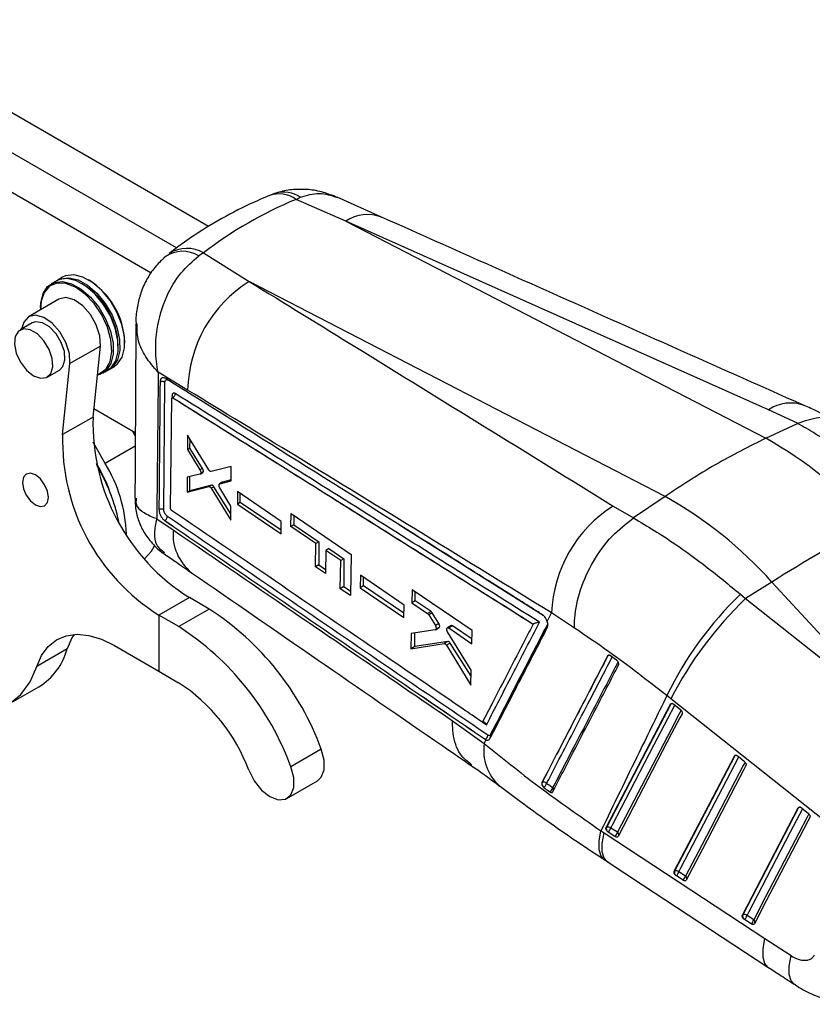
# Model space of a CAD drawing. Header units: millimetres. Extents: x 32 to 392, y 19 to 284.
# Tile 2 of 19: x 114 to 160, y 19 to 77. Entities that reach past the tile are written whole.
import ezdxf

# ---------------------------------------------------------------- set-up
doc = ezdxf.new("R2010")
doc.units = ezdxf.units.MM

msp = doc.modelspace()

# ---------------------------------------------------------------- linework, layer by layer
at = {"color": 7, "linetype": 'Continuous', "lineweight": 25}
for p, q in [((125.016689, 64.627088), (104.184936, 76.654654)), ((123.155224, 63.388521), (102.181466, 75.498076)), ((121.671499, 61.931859), (100.177997, 74.341497)), ((130.099417, 66.212182), (130.357404, 66.333289)), ((133.000724, 64.941701), (130.099417, 66.212182)), ((135.073615, 65.178292), (132.48744, 66.332173)), ((133.000724, 64.941701), (157.413064, 52.324216)), ((157.584617, 53.988974), (133.000724, 64.941701)), ((124.721272, 63.110697), (124.450633, 62.926986)), ((124.721272, 63.110697), (127.371752, 61.444919)), ((116.143073, 61.466833), (115.86023, 61.303552)), ((116.520197, 61.684542), (116.237354, 61.52126)), ((117.690429, 61.290893), (117.643295, 61.318111)), ((118.067552, 61.508601), (118.020419, 61.53582)), ((151.558118, 48.944228), (127.371752, 61.444919)), ((116.313048, 60.41029), (114.545281, 59.389779)), ((115.238787, 59.930018), (115.238788, 59.875591)), ((114.753599, 59.028925), (114.046492, 58.620721)), ((120.141394, 57.861784), (120.141395, 57.916211)), ((118.718377, 57.684937), (116.95061, 56.664427)), ((118.294505, 53.563225), (118.718377, 57.684937)), ((119.76427, 57.644075), (119.764271, 57.698502)), ((116.526738, 52.542714), (116.95061, 56.664427)), ((115.629696, 55.878234), (116.336803, 56.286438)), ((118.859986, 56.107258), (119.142829, 56.27054)), ((119.23711, 56.324967), (119.519953, 56.488249)), ((123.796229, 55.126703), (122.085424, 56.166359)), ((122.411417, 48.191508), (122.475395, 55.58001)), ((122.80672, 48.246951), (122.868953, 54.647976)), ((122.894843, 54.693594), (122.886803, 54.688953)), ((122.926287, 54.684286), (122.927292, 54.684866)), ((122.927543, 54.684757), (122.927292, 54.684866)), ((118.344975, 54.053995), (120.748968, 52.666009)), ((159.257896, 53.195647), (157.584617, 53.988974)), ((118.294505, 53.563225), (116.526738, 52.542714)), ((120.7479, 52.475452), (120.583457, 52.761569)), ((157.413064, 52.324216), (159.256995, 53.195214)), ((159.256995, 53.195214), (159.257896, 53.195647)), ((119.003829, 50.867544), (118.295173, 52.100543)), ((123.791414, 52.507731), (123.784819, 51.667727)), ((125.021985, 50.497053), (123.791414, 52.507731)), ((123.930419, 51.75178), (123.93384, 52.275015)), ((123.930419, 51.75178), (123.784819, 51.667727)), ((123.784819, 51.667727), (124.512798, 50.48619)), ((124.662394, 50.57255), (123.930419, 51.75178)), ((124.662394, 50.57255), (124.512798, 50.48619)), ((124.706042, 50.381907), (124.555815, 50.295182)), ((126.335264, 50.683594), (125.163991, 50.39961)), ((126.325821, 49.857568), (126.335264, 50.683594)), ((123.771697, 50.063383), (123.76425, 49.18985)), ((124.510188, 50.241467), (123.771697, 50.063383)), ((123.914225, 49.276429), (123.919605, 50.099051)), ((124.523631, 50.247), (124.673793, 50.333687)), ((125.668352, 49.684616), (126.325821, 49.857568)), ((126.326376, 49.906117), (125.822744, 49.773745)), ((123.76425, 49.18985), (125.02556, 49.517165)), ((123.914225, 49.276429), (123.76425, 49.18985)), ((125.179466, 49.606012), (123.914225, 49.276429)), ((125.179466, 49.606012), (125.02556, 49.517165)), ((125.321981, 49.510351), (125.16737, 49.421095)), ((125.16737, 49.421095), (126.298472, 47.573063)), ((126.302841, 47.93014), (125.321981, 49.510351)), ((125.810462, 49.768557), (125.65598, 49.679377)), ((126.308376, 48.382506), (125.665169, 49.441966)), ((125.822744, 49.773745), (125.668352, 49.684616)), ((126.702944, 49.224934), (126.69406, 48.504975)), ((129.242756, 47.496504), (126.702944, 49.224934)), ((126.855559, 48.598206), (126.858964, 49.118758)), ((151.558118, 48.944228), (149.733372, 47.697897)), ((122.865583, 48.131197), (122.856892, 48.137979)), ((126.298472, 47.573063), (126.308376, 48.382506)), ((126.855559, 48.598206), (126.69406, 48.504975)), ((126.69406, 48.504975), (129.231555, 46.775255)), ((129.234905, 46.990811), (126.855559, 48.598206)), ((148.547791, 48.386858), (149.731401, 47.696585)), ((121.99597, 47.654688), (122.954106, 47.001144)), ((122.444339, 47.556), (122.461672, 47.543532)), ((129.798186, 47.197305), (129.810198, 47.951831)), ((129.810198, 47.951831), (133.305365, 45.576801)), ((129.97065, 47.842801), (129.96703, 47.294776)), ((149.731401, 47.696585), (149.733372, 47.697897)), ((129.231555, 46.775255), (129.242756, 47.496504)), ((129.96703, 47.294776), (129.798186, 47.197305)), ((131.251238, 46.208526), (129.798186, 47.197305)), ((129.96703, 47.294776), (131.4259, 46.309355)), ((131.227053, 44.864192), (131.251238, 46.208526)), ((131.4259, 46.309355), (131.251238, 46.208526)), ((131.4259, 46.309355), (131.417074, 44.973888)), ((131.832428, 45.812997), (131.807388, 44.46817)), ((132.009447, 45.915188), (131.832428, 45.812997)), ((132.701938, 45.221212), (131.832428, 45.812997)), ((132.009447, 45.915188), (132.882515, 45.325457)), ((132.669906, 43.586276), (132.701938, 45.221212)), ((132.882515, 45.325457), (132.701938, 45.221212)), ((132.882515, 45.325457), (132.871796, 43.702824)), ((133.305365, 45.576801), (133.257461, 43.185115)), ((131.417074, 44.973888), (131.227053, 44.864192)), ((131.807388, 44.46817), (131.227053, 44.864192)), ((131.417074, 44.973888), (131.811841, 44.707236)), ((133.842965, 44.365649), (133.828128, 43.64226)), ((136.381877, 42.636731), (133.842965, 44.365649)), ((134.024659, 43.755714), (134.027824, 44.239765)), ((132.871796, 43.702824), (132.669906, 43.586276)), ((133.257461, 43.185115), (132.669906, 43.586276)), ((132.871796, 43.702824), (133.262545, 43.438886)), ((134.024659, 43.755714), (133.828128, 43.64226)), ((133.828128, 43.64226), (136.365304, 41.912377)), ((136.371208, 42.170461), (134.024659, 43.755714)), ((136.854948, 43.523698), (136.837697, 42.766083)), ((140.349438, 41.147891), (136.854948, 43.523698)), ((157.779348, 43.973469), (156.242719, 43.009438)), ((165.26604, 35.851545), (157.779348, 43.973469)), ((123.89695, 43.068998), (122.129183, 42.048487)), ((125.048005, 42.399997), (123.89695, 43.068998)), ((137.029761, 42.876959), (137.033195, 43.402511)), ((155.943293, 43.264163), (156.242719, 43.009438)), ((156.242719, 43.009438), (165.26604, 35.851545)), ((125.048005, 42.399997), (123.280238, 41.379487)), ((136.365304, 41.912377), (136.381877, 42.636731)), ((137.029761, 42.876959), (136.837697, 42.766083)), ((136.837697, 42.766083), (137.752974, 42.143167)), ((137.948694, 42.256154), (137.029761, 42.876959)), ((122.129183, 42.048487), (122.119584, 38.787884)), ((123.280238, 41.379487), (122.129183, 42.048487)), ((137.948694, 42.256154), (137.752974, 42.143167)), ((138.018947, 42.179703), (137.822439, 42.066261)), ((137.822439, 42.066261), (138.201094, 41.44221)), ((138.405562, 41.560246), (138.018947, 42.179703)), ((144.709322, 41.684703), (144.964779, 42.179639)), ((146.290269, 41.296063), (144.964779, 42.179639)), ((138.405562, 41.560246), (138.201094, 41.44221)), ((138.208835, 41.200402), (138.417435, 41.320824)), ((138.445492, 41.355956), (138.237656, 41.235975)), ((139.104058, 41.430872), (138.902823, 41.314702)), ((139.18949, 41.417906), (138.98877, 41.302033)), ((138.98877, 41.302033), (140.329982, 40.389047)), ((140.336492, 40.643014), (139.18949, 41.417906)), ((143.893734, 41.531123), (143.888824, 41.528866)), ((136.796202, 40.987109), (136.774672, 40.087)), ((138.189563, 41.193569), (136.796202, 40.987109)), ((137.012419, 40.224248), (137.01762, 41.019918)), ((140.289513, 38.840876), (138.912739, 41.071411)), ((140.329982, 40.389047), (140.349438, 41.147891)), ((116.784374, 40.080781), (115.016607, 39.06027)), ((119.53699, 40.288904), (122.119584, 38.787884)), ((136.774672, 40.087), (138.71174, 40.393048)), ((137.012419, 40.224248), (136.774672, 40.087)), ((138.931208, 40.519744), (137.012419, 40.224248)), ((138.931208, 40.519744), (138.71174, 40.393048)), ((139.066951, 40.424822), (138.846752, 40.297704)), ((138.846752, 40.297704), (140.266409, 37.974366)), ((140.280468, 38.501703), (139.066951, 40.424822)), ((148.222084, 39.679856), (148.229464, 39.684116)), ((148.741888, 39.423549), (148.384568, 39.685499)), ((148.7726, 39.39727), (148.741888, 39.423549)), ((122.119584, 38.787884), (123.270639, 38.118884)), ((140.266409, 37.974366), (140.289513, 38.840876)), ((113.376752, 36.865136), (115.14452, 37.885646)), ((151.896512, 37.192183), (151.66757, 37.37143)), ((148.130042, 29.698907), (151.872263, 36.868996)), ((151.872263, 36.868996), (151.895987, 36.882692)), ((160.919202, 30.033981), (151.896512, 37.192183)), ((152.074585, 36.866005), (152.085482, 36.857577)), ((152.085482, 36.857577), (152.451342, 36.561337)), ((139.202528, 35.908083), (141.050188, 34.589427)), ((141.415482, 35.093615), (141.397969, 35.068532)), ((141.050188, 34.589427), (141.158055, 34.798702)), ((141.098931, 34.835686), (141.094663, 34.833223)), ((141.094663, 34.833223), (141.158055, 34.798702)), ((131.567143, 34.256124), (129.799376, 33.235613)), ((152.092549, 27.158523), (155.589414, 33.859152)), ((155.589414, 33.859152), (155.613136, 33.872846)), ((155.791768, 33.85612), (155.802615, 33.84773)), ((155.802615, 33.84773), (156.168467, 33.551486)), ((129.572158, 31.400189), (131.339926, 32.4207)), ((144.405731, 32.321405), (144.399262, 32.31767)), ((144.465875, 32.072443), (144.509047, 32.032345)), ((156.055112, 24.618169), (159.306469, 30.84926)), ((159.306469, 30.84926), (159.330187, 30.862952)), ((159.50889, 30.846157), (159.519654, 30.837828)), ((159.519654, 30.837828), (159.885493, 30.541576)), ((147.834028, 29.511751), (148.020888, 29.389604)), ((148.020888, 29.389604), (157.370936, 23.254702)), ((148.153781, 29.712612), (148.130042, 29.698907)), ((148.255157, 29.432264), (148.212225, 29.46569)), ((148.645164, 29.182228), (148.255157, 29.432264)), ((148.791977, 29.425154), (148.401972, 29.67519)), ((148.024841, 27.83928), (148.26479, 27.68332)), ((152.116292, 27.172229), (152.092549, 27.158523)), ((152.21767, 26.891891), (152.174686, 26.925363)), ((152.754491, 26.884784), (152.364481, 27.134817)), ((152.607681, 26.641858), (152.21767, 26.891891)), ((156.078858, 24.631878), (156.055112, 24.618169)), ((156.180251, 24.35155), (156.13719, 24.385091)), ((156.57027, 24.101522), (156.180251, 24.35155)), ((156.717065, 24.344453), (156.327047, 24.594481)), ((157.370936, 23.254702), (158.886277, 22.261446))]:
    msp.add_line(p, q, dxfattribs=at)
at = {"color": 8, "linetype": 'Continuous', "lineweight": 25}
for p, q in [((122.89035, 54.81272), (122.889282, 54.690387)), ((120.74452, 51.872423), (119.003829, 50.867544)), ((136.114106, 47.28844), (144.476817, 42.039867)), ((140.943633, 35.825985), (141.173323, 35.669674))]:
    msp.add_line(p, q, dxfattribs=at)
at = {"color": 7, "linetype": 'Continuous', "lineweight": 25, "flags": 128}
for points in [[(119.519953, 56.488249), (119.724832, 56.64442), (119.993492, 57.048509), (120.127666, 57.591477), (120.118213, 58.236321), (119.965773, 58.939097), (119.68074, 59.65191), (119.282533, 60.326186), (118.798292, 60.91597), (118.261016, 61.381074), (117.707322, 61.689797), (117.174941, 61.821103), (116.700153, 61.766045), (116.520197, 61.684542)], [(115.238787, 59.930018), (115.252515, 60.200324), (115.386689, 60.743292), (115.655351, 61.147381), (116.040187, 61.385055), (116.514974, 61.440113), (117.047356, 61.308807), (117.60105, 61.000083), (118.138325, 60.53498), (118.622566, 59.945195), (119.020773, 59.27092), (119.305807, 58.558107), (119.458247, 57.855331), (119.4677, 57.210487), (119.333526, 56.667519), (119.064866, 56.263429), (118.680028, 56.025756), (118.544001, 55.989315)], [(118.549348, 56.041291), (118.658241, 56.078496), (119.034298, 56.348131), (119.28269, 56.790575), (119.384998, 57.373015), (119.333632, 58.052255), (119.132404, 58.777916), (118.796235, 59.496183), (118.35006, 60.153782), (117.826968, 60.701943), (117.265755, 61.100013), (116.708043, 61.318467), (116.195197, 61.341103), (115.76525, 61.166244), (115.45009, 60.806857), (115.273092, 60.289597), (115.240063, 59.790868)], [(119.142829, 56.27054), (119.347708, 56.426711), (119.616368, 56.8308), (119.750543, 57.373768), (119.74109, 58.018612), (119.58865, 58.721389), (119.303616, 59.434201), (118.905409, 60.108477), (118.421168, 60.698261), (117.883892, 61.163365), (117.330199, 61.472088), (116.797817, 61.603395), (116.323029, 61.548336), (116.143073, 61.466833)], [(116.190954, 61.492764), (116.41731, 61.602763), (116.892098, 61.657822), (117.42448, 61.526516), (117.978173, 61.217792), (118.515449, 60.752689), (118.99969, 60.162904), (119.397897, 59.488629), (119.682931, 58.775816), (119.835371, 58.07304), (119.844824, 57.428195), (119.710649, 56.885228), (119.441989, 56.481138), (119.189228, 56.299037)], [(118.718377, 57.684937), (118.686337, 58.275012), (118.485353, 58.914683), (118.140149, 59.525264), (117.693192, 60.031643), (117.199463, 60.371529), (116.719697, 60.503113), (116.313048, 60.41029)], [(116.95061, 56.664427), (116.91857, 57.254502), (116.717586, 57.894173), (116.372382, 58.504754), (115.925425, 59.011132), (115.431696, 59.351019), (114.951929, 59.482603), (114.545142, 59.389698), (114.261374, 59.083733), (114.142596, 58.6762)], [(116.658608, 56.879287), (116.625853, 57.371811), (116.44715, 57.902945), (116.146634, 58.400953), (115.764891, 58.798578), (115.353476, 59.04212), (114.967957, 59.098684), (114.753599, 59.028925)], [(115.951502, 56.471083), (115.918746, 56.963608), (115.740044, 57.494741), (115.439528, 57.992749), (115.057785, 58.390374), (114.64637, 58.633916), (114.260851, 58.690481), (113.95329, 58.552431), (113.765227, 58.23841), (113.722062, 57.790827), (113.829622, 57.270133), (114.073382, 56.746649), (114.420421, 56.291074), (114.823868, 55.964938), (115.229236, 55.812286), (115.581779, 55.853735), (115.833884, 56.083686), (115.951502, 56.471083)], [(116.336803, 56.286438), (116.54099, 56.49189), (116.658608, 56.879287)], [(119.164605, 49.465985), (118.933345, 49.99714), (118.510317, 50.786589)], [(115.694966, 48.886515), (115.638531, 49.252626), (115.475864, 49.629736), (115.231725, 49.960436), (114.943282, 50.194381), (114.654452, 50.295951), (114.409203, 50.249687), (114.244874, 50.062629), (114.186481, 49.763256), (114.242914, 49.397147), (114.405583, 49.020036), (114.649722, 48.689335), (114.938163, 48.455392), (115.226996, 48.353821), (115.472243, 48.400086), (115.636573, 48.587143), (115.694966, 48.886515)], [(121.29069, 45.319693), (121.696573, 45.775193), (121.872348, 46.077885)], [(104.044252, 42.252588), (104.83784, 41.012825), (105.728159, 39.871362), (106.692972, 38.856713), (107.708179, 37.994219), (108.748419, 37.305426), (109.787713, 36.807539), (110.8001, 36.512994), (111.760289, 36.429148), (112.6443, 36.558095), (113.430049, 36.896615), (114.097911, 37.436252), (114.631204, 38.163525), (115.016607, 39.06027)], [(115.016607, 39.06027), (115.294278, 39.705008), (115.679052, 40.226836), (116.161182, 40.612532), (116.728447, 40.852322), (117.366477, 40.940129), (118.0591, 40.873729), (118.788768, 40.654806), (119.53699, 40.288904)], [(117.191109, 40.931834), (117.062045, 40.725518), (116.784374, 40.080781)], [(151.895987, 36.882692), (150.017975, 33.284407), (148.153781, 29.712612)], [(152.547787, 36.315631), (152.42714, 36.084459), (151.944537, 35.159785), (150.014124, 31.461076), (148.829748, 29.191769)], [(131.339926, 32.4207), (131.562345, 32.625821), (131.731891, 33.060242), (131.73356, 33.626439), (131.567143, 34.256124)], [(155.613136, 33.872846), (153.857798, 30.50929), (152.116292, 27.172229)], [(127.345101, 33.028962), (127.659527, 32.411741), (128.084041, 31.881427), (128.567437, 31.501987), (129.051416, 31.319183), (129.477595, 31.355068), (129.794578, 31.605311), (129.964124, 32.039731), (129.965792, 32.605929), (129.799376, 33.235613)], [(156.264917, 33.305785), (156.14429, 33.074624), (155.661758, 32.14999), (153.731642, 28.451446), (152.792259, 26.651397)], [(159.330187, 30.862952), (157.697605, 27.734159), (156.078858, 24.631878)], [(159.981959, 30.295879), (159.861351, 30.064737), (159.378926, 29.140166), (157.449238, 25.44187), (156.754841, 24.111058)], [(148.196284, 27.728334), (150.252776, 26.379135), (157.546494, 21.594233)]]:
    msp.add_lwpolyline(points, dxfattribs=at)
at = {"color": 8, "linetype": 'Continuous', "lineweight": 25, "flags": 128}
for points in [[(122.895074, 54.692494), (122.90398, 54.696057), (122.919194, 54.691085), (122.927372, 54.684911), (122.927543, 54.684757), (122.927543, 54.684757)], [(148.401972, 29.67519), (148.52262, 29.906363), (149.005235, 30.831044), (150.935692, 34.529766), (152.131277, 36.820498)], [(151.895987, 36.882692), (151.909313, 36.901487), (151.924753, 36.913644)], [(152.494137, 36.518522), (152.389401, 36.317848), (151.906801, 35.393168), (149.976369, 31.69446), (148.791977, 29.425154)], [(152.364481, 27.134817), (152.485113, 27.36598), (152.967659, 28.29062), (154.897842, 31.989182), (155.848413, 33.810645)], [(155.613136, 33.872846), (155.626461, 33.891647), (155.641894, 33.903802)], [(156.211274, 33.508665), (156.106561, 33.308016), (155.624025, 32.383381), (153.693876, 28.684839), (152.754491, 26.884784)], [(156.327047, 24.594481), (156.447653, 24.825629), (156.930107, 25.750207), (158.859888, 29.448534), (159.565468, 30.800729)], [(159.928318, 30.498748), (159.823642, 30.298134), (159.34121, 29.373561), (157.411472, 25.675268), (156.717065, 24.344453)], [(159.330187, 30.862952), (159.34352, 30.881757), (159.358946, 30.893908)], [(148.027456, 27.838699), (147.839723, 28.046378), (147.731358, 28.410221), (147.729439, 28.904074), (147.834028, 29.511751)], [(148.195913, 27.728576), (148.015652, 27.931034), (147.910585, 28.292581), (147.91235, 28.784149), (148.020888, 29.389604)], [(157.546096, 21.594423), (157.365931, 21.796688), (157.260829, 22.158062), (157.262512, 22.649443), (157.370936, 23.254702)], [(159.065427, 20.598796), (158.887106, 20.796776), (158.77898, 21.158851), (158.778702, 21.65253), (158.886277, 22.261446)]]:
    msp.add_lwpolyline(points, dxfattribs=at)
at = {"color": 8, "linetype": 'Continuous', "lineweight": 25}
for centre, radius, start, end in [((129.111963, 64.839062), 1.691309, 54.278866, 109.0418193), ((129.382251, 64.88335), 1.747354, 56.0772779, 106.4752149), ((134.267494, 63.051572), 2.275367, 69.1534479, 123.8300997), ((123.755171, 61.41512), 1.951495, 60.3265022, 121.9783991), ((122.843917, 54.72937), 0.095411, 3.8053065, 60.8810521), ((158.851701, 52.100868), 2.273862, 69.358439, 123.8650502), ((125.822381, 46.761792), 2.878244, 175.2298244, 231.3983195), ((148.295279, 39.651855), 0.073296, 120.3500875, 153.8865355), ((148.31915, 39.516111), 0.190445, 80.0376697, 118.0944419), ((151.983894, 36.719847), 0.185057, 84.3107928, 118.3611034), ((141.224381, 34.95962), 0.204926, 1.2666434, 32.1048819), ((141.272254, 34.979679), 0.183017, 9.0970856, 38.5017216), ((143.709651, 34.152887), 2.695053, 170.678246, 228.4755836), ((155.701543, 33.70864), 0.186492, 82.5034497, 118.2976175), ((144.898717, 31.873716), 0.182351, 1.1502621, 47.3194417), ((159.4186, 30.698761), 0.186482, 82.5175786, 118.301243), ((148.686704, 29.279101), 0.180039, 352.2383049, 54.2163384), ((152.649854, 26.739209), 0.179278, 351.171531, 54.2919823), ((156.612473, 24.198899), 0.179236, 351.1636313, 54.2998059)]:
    msp.add_arc(centre, radius, start, end, dxfattribs=at)
at = {"color": 7, "linetype": 'Continuous', "lineweight": 25}
for centre, radius, start, end in [((123.506024, 61.388897), 1.804994, 58.4440454, 124.3159566), ((115.328865, 57.532794), 4.438501, 2.1395956, 57.8550265), ((115.705989, 57.750503), 4.438501, 2.1395956, 57.8550265), ((131.435061, 54.974649), 7.640345, 122.1286889, 178.8596567), ((130.239745, 53.197734), 11.95083, 178.2474572, 237.9444709), ((128.471977, 52.177224), 11.95083, 178.2474572, 237.9444709), ((145.575462, 31.130167), 24.275843, 41.9351832, 60.8151473), ((111.012151, 46.267456), 8.778713, 17.9645219, 31.5463866), ((109.381442, 45.268948), 10.64727, 12.0893688, 30.8222438), ((111.68498, 46.433792), 8.557085, 2.1417673, 31.2074373), ((139.720516, 27.750178), 24.275843, 41.9351832, 60.8151473), ((152.620774, 41.898072), 7.661171, 122.1163134, 177.893766), ((204.196488, -29.671013), 87.052057, 117.77193627, 122.2226872), ((170.378806, 28.292279), 20.797629, 133.9550814, 154.1161992), ((171.692596, 26.93427), 22.295957, 133.863703, 152.6077625), ((116.169778, 28.611805), 16.399304, 20.1317723, 57.2224864), ((114.402011, 27.591294), 16.399304, 20.1317723, 57.2224864), ((113.24492, 41.014811), 3.660622, 301.2603821, 345.2171529), ((117.721742, 29.501257), 10.249573, 20.131786, 57.2224797), ((140.96242, 35.093794), 0.291984, 297.8738521, 355.6540621), ((144.650284, 32.248738), 0.25512, 163.4511156, 223.7112593), ((144.502076, 32.111289), 0.231151, 42.259326, 114.6329334), ((144.275187, 32.370724), 0.411328, 304.6491391, 345.3560482), ((144.61668, 32.112428), 0.418937, 305.6114308, 345.5333558), ((148.39712, 29.63983), 0.25399, 163.3482378, 223.2841831), ((148.249646, 29.50667), 0.227161, 47.889423, 114.9616944), ((147.877523, 29.826317), 0.545789, 313.7811138, 343.9249341), ((148.267525, 29.576282), 0.545793, 313.7814112, 343.9249402), ((152.359616, 27.099447), 0.253976, 163.3471897, 223.2694712), ((152.212164, 26.966297), 0.227156, 47.8910181, 114.9643882), ((151.840083, 27.285909), 0.545731, 313.7800917, 343.9269655), ((152.230099, 27.035871), 0.545724, 313.7801388, 343.9273206), ((156.322125, 24.55909), 0.253923, 163.3422839, 223.2547493), ((156.174743, 24.425964), 0.227144, 47.8929572, 114.9691413), ((155.802558, 24.745597), 0.545825, 313.7860902, 343.9272294), ((156.192573, 24.495567), 0.545827, 313.7865027, 343.9275367)]:
    msp.add_arc(centre, radius, start, end, dxfattribs=at)
for centre, major_axis, ratio, start_param, end_param in [((158.303756, 9.968197), (-30.694543, 55.038452), 0.615394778, 6.211904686, 6.372151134), ((124.588142, 50.500644), (-0.082355, 0.168709), 0.534708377, 3.035241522, 3.70796525), ((137.947695, 42.105787), (-0.08062, 0.165156), 0.534708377, 4.90493077, 5.534918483), ((138.332127, 41.487113), (-0.082026, 0.168035), 0.534708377, 2.978888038, 3.601070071)]:
    msp.add_ellipse(centre, major_axis=major_axis, ratio=ratio, start_param=start_param, end_param=end_param, dxfattribs=at)
for points, knots in [([(128.560886, 66.43812), (128.185461, 66.278086), (127.153179, 65.838052), (125.530921, 64.985155), (123.966742, 64.003625), (123.059969, 63.324034), (122.721997, 63.070738)], [0, 0, 0, 0, 0.18073229, 0.496948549, 0.812502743, 1, 1, 1, 1]), ([(129.026411, 66.603252), (128.900274, 66.566747), (128.739158, 66.52012), (128.589842, 66.444043), (128.557425, 66.427526)], [0, 0, 0, 0, 0.782892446, 1, 1, 1, 1]), ([(132.487091, 66.329244), (132.223481, 66.435376), (131.688553, 66.650744), (130.828025, 66.802468), (129.959579, 66.798894), (129.301212, 66.708544), (128.962196, 66.572051), (128.888643, 66.542438)], [0, 0, 0, 0, 0.230659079, 0.468062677, 0.704015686, 0.935782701, 1, 1, 1, 1]), ([(159.651508, 54.230218), (156.927689, 55.441783), (148.728856, 59.088657), (140.543747, 62.74243), (135.077896, 65.182347)], [0, 0, 0, 0, 0.332220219, 1, 1, 1, 1]), ([(122.495858, 62.871895), (122.309496, 62.700946), (121.91775, 62.341601), (121.457563, 61.662495), (121.096301, 60.902619), (120.874646, 60.085307), (120.7764, 59.439701), (120.792581, 59.067068), (120.796354, 58.980172)], [0, 0, 0, 0, 0.172266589, 0.362115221, 0.556664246, 0.745170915, 0.940575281, 1, 1, 1, 1]), ([(122.085424, 56.166359), (122.084612, 56.170134), (121.997388, 56.575408), (121.90325, 57.402409), (122.001846, 58.909612), (122.47223, 60.493239), (123.347811, 61.980093), (124.086244, 62.614118), (124.450633, 62.926986)], [0, 0, 0, 0, 0.001593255, 0.171050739, 0.332209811, 0.587387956, 0.796391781, 1, 1, 1, 1]), ([(122.544678, 62.918671), (122.520541, 62.901878), (122.469442, 62.866326), (122.423716, 62.823729), (122.399588, 62.801253)], [0, 0, 0, 0, 0.4723566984, 1, 1, 1, 1]), ([(127.371752, 61.444919), (129.456407, 60.161539), (136.520971, 55.812366), (143.575181, 51.45701), (148.547791, 48.386858)], [0, 0, 0, 0, 0.295086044, 1, 1, 1, 1]), ([(120.782632, 58.986824), (120.780911, 58.568388), (120.767026, 55.192542), (120.746004, 51.812479), (120.727588, 48.851374)], [0, 0, 0, 0, 0.123949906, 1, 1, 1, 1]), ([(122.085424, 56.166359), (122.071974, 54.740685), (122.045206, 51.903462), (122.012328, 49.066238), (121.99597, 47.654688)], [0, 0, 0, 0, 0.502489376, 1, 1, 1, 1]), ([(122.189613, 55.594692), (122.18876, 55.484073), (122.184494, 54.930979), (122.165104, 52.468984), (122.143549, 50.116857), (122.126051, 48.207362)], [0, 0, 0, 0, 0.044932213, 0.224660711, 1, 1, 1, 1]), ([(122.475396, 55.58028), (122.465696, 55.586113), (122.446294, 55.597781), (122.410164, 55.610507), (122.370742, 55.619005), (122.329112, 55.622618), (122.28716, 55.621293), (122.246728, 55.614994), (122.213966, 55.60563), (122.196323, 55.597705), (122.189613, 55.594692)], [0, 0, 0, 0, 0.131341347, 0.262691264, 0.394027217, 0.525372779, 0.656714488, 0.788055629, 0.919394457, 1, 1, 1, 1]), ([(122.52043, 55.800462), (122.48197, 55.819621), (122.405094, 55.857915), (122.304427, 55.845847), (122.23002, 55.782396), (122.194667, 55.689527), (122.190896, 55.618951), (122.189615, 55.594959)], [0, 0, 0, 0, 0.222077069, 0.443886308, 0.665136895, 0.886165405, 1, 1, 1, 1]), ([(122.475388, 55.580015), (122.476632, 55.598895), (122.479746, 55.646143), (122.505902, 55.702845), (122.554259, 55.736931), (122.614674, 55.738778), (122.658214, 55.716283), (122.678248, 55.705932)], [0, 0, 0, 0, 0.147102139, 0.368115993, 0.58948004, 0.811106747, 1, 1, 1, 1]), ([(122.625915, 55.804956), (122.610662, 55.810792), (122.579447, 55.822735), (122.540399, 55.807998), (122.52043, 55.800462)], [0, 0, 0, 0, 0.488621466, 1, 1, 1, 1]), ([(144.436236, 42.069533), (144.348358, 42.124707), (143.908963, 42.400574), (142.063401, 43.559154), (134.852133, 48.085042), (127.982147, 52.383296), (122.52055, 55.800382)], [0, 0, 0, 0, 0.012041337, 0.060207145, 0.252870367, 1, 1, 1, 1]), ([(123.076041, 54.928697), (123.064823, 54.934942), (123.032173, 54.953118), (122.980698, 54.960759), (122.931457, 54.939494), (122.89754, 54.889893), (122.89275, 54.838503), (122.890346, 54.812722)], [0, 0, 0, 0, 0.115651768, 0.336590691, 0.557292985, 0.777905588, 1, 1, 1, 1]), ([(144.964779, 42.179639), (139.993406, 45.229831), (132.941237, 49.556696), (125.879768, 53.857669), (123.796229, 55.126703)], [0, 0, 0, 0, 0.704942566, 1, 1, 1, 1]), ([(122.86895, 54.647978), (122.86971, 54.65597), (122.87123, 54.671955), (122.8818, 54.687417), (122.897163, 54.694028), (122.913025, 54.691619), (122.922984, 54.686112), (122.926287, 54.684286)], [0, 0, 0, 0, 0.2227551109, 0.4455203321, 0.6680129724, 0.8898918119, 1, 1, 1, 1]), ([(122.939511, 54.743822), (122.939254, 54.742803), (122.938633, 54.74035), (122.927873, 54.717653), (122.906379, 54.703073), (122.893783, 54.694529)], [0, 0, 0, 0, 0.2269894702, 0.5469943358, 1, 1, 1, 1]), ([(122.926287, 54.684286), (126.44317, 52.480059), (133.434825, 48.098), (140.418178, 43.709767), (143.888824, 41.528866)], [0, 0, 0, 0, 0.503011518, 1, 1, 1, 1]), ([(122.927292, 54.684866), (126.420422, 52.496344), (133.413401, 48.115088), (140.397589, 43.728045), (143.893377, 41.531347), (143.893734, 41.531123)], [0, 0, 0, 0, 0.499493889, 0.999948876, 1, 1, 1, 1]), ([(122.927543, 54.684757), (122.947513, 54.697266), (122.987453, 54.722283), (123.036889, 54.786131), (123.07076, 54.859113), (123.074281, 54.905502), (123.076041, 54.928697)], [0, 0, 0, 0, 0.2500006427, 0.5000010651, 0.7499997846, 1, 1, 1, 1]), ([(144.257377, 41.635757), (140.690133, 43.877414), (133.634261, 48.311328), (126.569209, 52.739353), (123.076041, 54.928697)], [0, 0, 0, 0, 0.505570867, 1, 1, 1, 1]), ([(161.545791, 53.324587), (161.049885, 53.578547), (160.435971, 53.892941), (159.778966, 54.176043), (159.652675, 54.230461)], [0, 0, 0, 0, 0.8077766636, 1, 1, 1, 1]), ([(159.257896, 53.195647), (159.673348, 53.338663), (160.50425, 53.624694), (161.319568, 53.565918), (161.591072, 53.303452), (161.596899, 53.297819)], [0, 0, 0, 0, 0.49457621, 0.989152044, 1, 1, 1, 1]), ([(164.315742, 48.950235), (163.700513, 49.64712), (162.453374, 51.059784), (160.694227, 52.390113), (159.598126, 53.004121), (159.256995, 53.195214)], [0, 0, 0, 0, 0.4014108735, 0.813705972, 1, 1, 1, 1]), ([(157.413064, 52.324216), (156.434458, 51.836223), (154.477246, 50.860237), (152.531161, 49.582897), (151.558118, 48.944228)], [0, 0, 0, 0, 0.500000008, 1, 1, 1, 1]), ([(124.512798, 50.48619), (124.522791, 50.467618), (124.542779, 50.430469), (124.558668, 50.370757), (124.561622, 50.324956), (124.557264, 50.302609), (124.555815, 50.295182)], [0, 0, 0, 0, 0.286448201, 0.572964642, 0.858078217, 1, 1, 1, 1]), ([(124.706042, 50.381907), (124.70829, 50.397415), (124.712785, 50.428431), (124.702057, 50.48634), (124.683509, 50.535852), (124.66779, 50.563172), (124.662394, 50.57255)], [0, 0, 0, 0, 0.283622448, 0.567232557, 0.851454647, 1, 1, 1, 1]), ([(125.163991, 50.39961), (125.152212, 50.39887), (125.128655, 50.39739), (125.087529, 50.419956), (125.050492, 50.454553), (125.03056, 50.484269), (125.021985, 50.497053)], [0, 0, 0, 0, 0.265864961, 0.531657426, 0.798517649, 1, 1, 1, 1]), ([(124.555815, 50.295182), (124.55126, 50.281493), (124.544094, 50.259962), (124.528124, 50.252088), (124.522307, 50.24922)], [0, 0, 0, 0, 0.635784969, 1, 1, 1, 1]), ([(125.02556, 49.517165), (125.037226, 49.518091), (125.060557, 49.519943), (125.101486, 49.497956), (125.138603, 49.463708), (125.158668, 49.433985), (125.16737, 49.421095)], [0, 0, 0, 0, 0.2650727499, 0.5301166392, 0.7962254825, 1, 1, 1, 1]), ([(125.321981, 49.510351), (125.310313, 49.526987), (125.286977, 49.560261), (125.245774, 49.593584), (125.208423, 49.609489), (125.188175, 49.607058), (125.179466, 49.606012)], [0, 0, 0, 0, 0.266179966, 0.532373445, 0.798866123, 1, 1, 1, 1]), ([(125.665172, 49.441967), (125.655282, 49.460857), (125.6355, 49.49864), (125.620186, 49.558971), (125.618387, 49.598873), (125.620963, 49.617456), (125.621354, 49.620283)], [0, 0, 0, 0, 0.315060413, 0.630192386, 0.943745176, 1, 1, 1, 1]), ([(125.621354, 49.620283), (125.625234, 49.63448), (125.632993, 49.662873), (125.653167, 49.679593), (125.666109, 49.683874), (125.668352, 49.684616)], [0, 0, 0, 0, 0.452581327, 0.905149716, 1, 1, 1, 1]), ([(120.744863, 48.853804), (120.746046, 48.657802), (120.748816, 48.198761), (120.939352, 47.493715), (121.282884, 46.766868), (121.774568, 46.151987), (122.169372, 45.772826), (122.401658, 45.640591), (122.417404, 45.631627)], [0, 0, 0, 0, 0.15500789, 0.36303231, 0.572953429, 0.788045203, 0.985631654, 1, 1, 1, 1]), ([(122.126051, 48.207339), (122.132233, 48.210074), (122.149498, 48.21771), (122.181805, 48.226942), (122.222555, 48.233255), (122.264808, 48.234525), (122.306687, 48.230795), (122.346265, 48.222135), (122.382446, 48.209212), (122.40176, 48.19741), (122.411417, 48.191508)], [0, 0, 0, 0, 0.073800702, 0.206119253, 0.338428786, 0.470749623, 0.603066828, 0.735380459, 0.867695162, 1, 1, 1, 1]), ([(122.126057, 48.207358), (122.129479, 48.156398), (122.136323, 48.054486), (122.193651, 47.885493), (122.278579, 47.729065), (122.367971, 47.618582), (122.424968, 47.571875), (122.444339, 47.556)], [0, 0, 0, 0, 0.221368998, 0.442699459, 0.664110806, 0.885843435, 1, 1, 1, 1]), ([(122.617666, 47.783698), (122.598659, 47.798707), (122.556398, 47.83208), (122.49632, 47.911349), (122.446611, 48.008839), (122.416207, 48.107451), (122.412932, 48.164957), (122.41142, 48.191506)], [0, 0, 0, 0, 0.175178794, 0.389509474, 0.603362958, 0.816877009, 1, 1, 1, 1]), ([(122.856892, 48.137979), (122.853208, 48.141481), (122.843036, 48.151151), (122.82794, 48.172581), (122.814653, 48.200993), (122.807723, 48.226915), (122.807005, 48.241346), (122.806726, 48.246946)], [0, 0, 0, 0, 0.134836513, 0.372347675, 0.610173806, 0.848705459, 1, 1, 1, 1]), ([(140.940091, 35.825134), (140.916991, 35.840836), (140.544849, 36.0938), (138.776612, 37.295833), (132.769269, 41.380207), (127.120666, 45.230659), (122.865583, 48.131197)], [0, 0, 0, 0, 0.003829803, 0.06169996, 0.293180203, 1, 1, 1, 1]), ([(122.461809, 47.543437), (125.562923, 45.423411), (131.765159, 41.183351), (137.984825, 36.949934), (141.094663, 34.833223)], [0, 0, 0, 0, 0.499999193, 1, 1, 1, 1]), ([(122.462419, 47.543875), (122.482696, 47.556153), (122.52325, 47.58071), (122.574443, 47.643478), (122.610394, 47.715242), (122.615287, 47.760849), (122.617733, 47.783652)], [0, 0, 0, 0, 0.249999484, 0.499999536, 0.749999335, 1, 1, 1, 1]), ([(122.462486, 47.543828), (125.564418, 45.424252), (131.768292, 41.185096), (137.988715, 36.952158), (141.098931, 34.835686)], [0, 0, 0, 0, 0.499999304, 1, 1, 1, 1]), ([(141.253565, 35.071668), (138.143401, 37.188587), (131.923164, 41.422364), (125.719468, 45.663274), (122.617666, 47.783698)], [0, 0, 0, 0, 0.500007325, 1, 1, 1, 1]), ([(146.290269, 41.296063), (146.289776, 41.322166), (146.286271, 41.507858), (146.312599, 42.221712), (146.58274, 43.530027), (147.345926, 45.197788), (148.429587, 46.69846), (149.297463, 47.363876), (149.731401, 47.696585)], [0, 0, 0, 0, 0.011769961, 0.083729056, 0.31280536, 0.54187348, 0.770936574, 1, 1, 1, 1]), ([(149.733372, 47.697897), (150.525062, 47.219698), (151.917242, 46.37879), (154.015172, 44.842739), (155.296737, 43.793506), (155.943293, 43.264163)], [0, 0, 0, 0, 0.395136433, 0.69484342, 1, 1, 1, 1]), ([(122.954106, 47.001144), (125.436177, 45.307652), (130.844876, 41.61735), (136.268061, 37.912672), (139.202528, 35.908083)], [0, 0, 0, 0, 0.458903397, 1, 1, 1, 1]), ([(122.402747, 45.638934), (122.629973, 45.480365), (123.170686, 45.10303), (123.713263, 44.728919), (124.02783, 44.512022)], [0, 0, 0, 0, 0.420233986, 1, 1, 1, 1]), ([(124.027345, 44.511845), (128.893976, 41.153687), (134.308394, 37.417537), (139.736354, 33.688157), (140.285511, 33.310849)], [0, 0, 0, 0, 0.898828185, 1, 1, 1, 1]), ([(137.752974, 42.143167), (137.766485, 42.132435), (137.79164, 42.112454), (137.812694, 42.080877), (137.822439, 42.066261)], [0, 0, 0, 0, 0.537117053, 1, 1, 1, 1]), ([(144.573031, 41.942135), (144.540408, 41.979188), (144.495995, 42.02963), (144.448771, 42.061163), (144.436236, 42.069533)], [0, 0, 0, 0, 0.73454774, 1, 1, 1, 1]), ([(144.709322, 41.684703), (144.706719, 41.692445), (144.687415, 41.74986), (144.644952, 41.842436), (144.594046, 41.913004), (144.573031, 41.942135)], [0, 0, 0, 0, 0.0838506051, 0.6217998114, 1, 1, 1, 1]), ([(138.237656, 41.235975), (138.231294, 41.224252), (138.219516, 41.20255), (138.198998, 41.196398), (138.189563, 41.193569)], [0, 0, 0, 0, 0.540174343, 1, 1, 1, 1]), ([(138.201094, 41.44221), (138.210962, 41.423521), (138.2307, 41.386141), (138.24595, 41.325939), (138.248792, 41.27339), (138.241119, 41.24761), (138.237656, 41.235975)], [0, 0, 0, 0, 0.262219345, 0.52448568, 0.785390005, 1, 1, 1, 1]), ([(138.445492, 41.355956), (138.449186, 41.370071), (138.456575, 41.3983), (138.450276, 41.454314), (138.4331, 41.510695), (138.414276, 41.544567), (138.405562, 41.560246)], [0, 0, 0, 0, 0.258728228, 0.517435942, 0.776617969, 1, 1, 1, 1]), ([(138.912739, 41.071411), (138.902749, 41.08976), (138.882767, 41.126464), (138.866746, 41.186238), (138.863318, 41.235539), (138.868807, 41.26006), (138.870975, 41.269745)], [0, 0, 0, 0, 0.274353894, 0.548770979, 0.821763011, 1, 1, 1, 1]), ([(138.870975, 41.269745), (138.876342, 41.282354), (138.887076, 41.307568), (138.917544, 41.323774), (138.952716, 41.32261), (138.977454, 41.308491), (138.98877, 41.302033)], [0, 0, 0, 0, 0.259866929, 0.519707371, 0.780302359, 1, 1, 1, 1]), ([(139.18949, 41.417906), (139.176, 41.425118), (139.149017, 41.439544), (139.119391, 41.440924), (139.107959, 41.431239), (139.105263, 41.428955)], [0, 0, 0, 0, 0.433101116, 0.866282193, 1, 1, 1, 1]), ([(143.888824, 41.528866), (143.887659, 41.526614), (143.72759, 41.217198), (142.931861, 39.678932), (141.950061, 37.779958), (141.127804, 36.188457), (140.940091, 35.825134)], [0, 0, 0, 0, 0.001184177, 0.162718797, 0.808857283, 1, 1, 1, 1]), ([(141.173323, 35.669674), (141.676952, 36.644489), (142.704188, 38.632787), (143.732978, 40.621872), (144.257377, 41.635757)], [0, 0, 0, 0, 0.490275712, 1, 1, 1, 1]), ([(141.378454, 34.871816), (141.933719, 35.945479), (143.044249, 38.092804), (144.156445, 40.241005), (144.712543, 41.315106)], [0, 0, 0, 0, 0.500000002, 1, 1, 1, 1]), ([(144.748016, 41.537267), (144.192164, 40.46311), (143.080459, 38.314796), (141.970474, 36.167341), (141.415482, 35.093615)], [0, 0, 0, 0, 0.500000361, 1, 1, 1, 1]), ([(144.257377, 41.635757), (144.256919, 41.635679), (144.227976, 41.630752), (144.164723, 41.61774), (144.066588, 41.591992), (143.984634, 41.566128), (143.930399, 41.546694), (143.904962, 41.535891), (143.893734, 41.531123)], [0, 0, 0, 0, 0.005310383, 0.335581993, 0.640499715, 0.809009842, 0.915695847, 1, 1, 1, 1]), ([(144.712543, 41.315106), (144.725006, 41.349137), (144.749932, 41.417199), (144.745793, 41.550992), (144.720782, 41.642686), (144.709322, 41.684703)], [0, 0, 0, 0, 0.351406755, 0.702801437, 1, 1, 1, 1]), ([(151.66757, 37.37143), (151.098347, 37.81112), (149.951197, 38.697222), (148.135108, 40.046043), (146.949215, 40.849577), (146.290269, 41.296063)], [0, 0, 0, 0, 0.304422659, 0.613499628, 1, 1, 1, 1]), ([(138.71174, 40.393048), (138.723906, 40.392924), (138.748235, 40.392677), (138.789424, 40.367598), (138.823105, 40.333591), (138.840506, 40.307183), (138.846752, 40.297704)], [0, 0, 0, 0, 0.28034387, 0.560629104, 0.842295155, 1, 1, 1, 1]), ([(139.066951, 40.424822), (139.055162, 40.441358), (139.031584, 40.47443), (138.990207, 40.507205), (138.955811, 40.521118), (138.937617, 40.520102), (138.931208, 40.519744)], [0, 0, 0, 0, 0.282120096, 0.564239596, 0.846498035, 1, 1, 1, 1]), ([(148.222084, 39.679856), (147.584646, 38.452659), (146.309771, 35.998266), (145.036099, 33.544536), (144.399262, 32.31767)], [0, 0, 0, 0, 0.500000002, 1, 1, 1, 1]), ([(148.229464, 39.684116), (147.591894, 38.456832), (146.949439, 37.220147), (145.674829, 34.765934), (145.03784, 33.53897), (144.405731, 32.321405)], [0, 0, 0, 0, 0.500000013, 0.5038302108, 1, 1, 1, 1]), ([(148.384568, 39.685499), (148.367582, 39.696055), (148.333608, 39.717168), (148.285211, 39.724155), (148.245369, 39.712818), (148.229648, 39.690562), (148.222084, 39.679856)], [0, 0, 0, 0, 0.254741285, 0.509530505, 0.764036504, 1, 1, 1, 1]), ([(145.026861, 31.776897), (145.066712, 31.853621), (145.26648, 32.238221), (146.106026, 33.854348), (147.341766, 36.232663), (148.418103, 38.303365), (148.854144, 39.142239)], [0, 0, 0, 0, 0.031255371, 0.156675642, 0.658356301, 1, 1, 1, 1]), ([(148.854144, 39.142239), (148.859124, 39.155863), (148.869375, 39.183908), (148.864219, 39.240822), (148.842998, 39.301976), (148.81043, 39.356667), (148.783877, 39.385166), (148.7726, 39.39727)], [0, 0, 0, 0, 0.201749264, 0.415284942, 0.628828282, 0.842364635, 1, 1, 1, 1]), ([(151.66757, 37.37143), (151.129133, 36.272575), (149.847066, 33.656099), (148.573011, 31.033135), (147.834028, 29.511751)], [0, 0, 0, 0, 0.419975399, 1, 1, 1, 1]), ([(151.872263, 36.868996), (151.880654, 36.880434), (151.897436, 36.903308), (151.941609, 36.915737), (151.994086, 36.909712), (152.04048, 36.889665), (152.066612, 36.871536), (152.074585, 36.866005)], [0, 0, 0, 0, 0.223316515, 0.44659773, 0.671428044, 0.899752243, 1, 1, 1, 1]), ([(152.451342, 36.561337), (152.464762, 36.549313), (152.495056, 36.522171), (152.531877, 36.469298), (152.555913, 36.410775), (152.562573, 36.356189), (152.552576, 36.328769), (152.547787, 36.315631)], [0, 0, 0, 0, 0.168676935, 0.380755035, 0.592845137, 0.804922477, 1, 1, 1, 1]), ([(141.173323, 35.669674), (141.173053, 35.670441), (141.171234, 35.67561), (141.15948, 35.706352), (141.132225, 35.755003), (141.084172, 35.803685), (141.033466, 35.830847), (140.983867, 35.839191), (140.95403, 35.82961), (140.940091, 35.825134)], [0, 0, 0, 0, 0.007096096, 0.047799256, 0.287839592, 0.495431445, 0.676736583, 0.848984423, 1, 1, 1, 1]), ([(141.397969, 35.068532), (141.387328, 35.060057), (141.363387, 35.040988), (141.312679, 35.03918), (141.273269, 35.060839), (141.253565, 35.071668)], [0, 0, 0, 0, 0.285719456, 0.642878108, 1, 1, 1, 1]), ([(141.050188, 34.589427), (142.074792, 33.758121), (144.14977, 32.074599), (146.595815, 30.373078), (147.834028, 29.511751)], [0, 0, 0, 0, 0.493790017, 1, 1, 1, 1]), ([(141.158055, 34.798702), (141.191293, 34.789783), (141.257772, 34.771945), (141.333794, 34.804369), (141.365083, 34.851624), (141.378454, 34.871816)], [0, 0, 0, 0, 0.364121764, 0.728278, 1, 1, 1, 1]), ([(155.589414, 33.859152), (155.597801, 33.870591), (155.614575, 33.893467), (155.658748, 33.905893), (155.711219, 33.899865), (155.757631, 33.879813), (155.783779, 33.861665), (155.791768, 33.85612)], [0, 0, 0, 0, 0.223254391, 0.446491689, 0.671276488, 0.899555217, 1, 1, 1, 1]), ([(140.297157, 33.289517), (140.400716, 33.222872), (140.933892, 32.87975), (141.476318, 32.463972), (141.913388, 32.128951)], [0, 0, 0, 0, 0.194231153, 1, 1, 1, 1]), ([(156.168467, 33.551486), (156.181905, 33.539444), (156.212215, 33.512283), (156.249041, 33.459385), (156.273047, 33.400868), (156.279707, 33.3463), (156.269706, 33.318904), (156.264917, 33.305785)], [0, 0, 0, 0, 0.168909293, 0.380980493, 0.593060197, 0.805138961, 1, 1, 1, 1]), ([(141.92418, 32.13669), (142.32756, 31.832041), (143.22088, 31.157369), (144.705179, 30.089432), (146.33223, 28.956627), (147.464389, 28.210322), (148.027937, 27.838839)], [0, 0, 0, 0, 0.22007252, 0.487369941, 0.744831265, 1, 1, 1, 1]), ([(144.399262, 32.31767), (144.39404, 32.303143), (144.383594, 32.274089), (144.38917, 32.215225), (144.410257, 32.153332), (144.43894, 32.104541), (144.45963, 32.079885), (144.465875, 32.072443)], [0, 0, 0, 0, 0.225497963, 0.450993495, 0.676589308, 0.902390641, 1, 1, 1, 1]), ([(145.022334, 32.00777), (144.955055, 32.057255), (144.838147, 32.14324), (144.722322, 32.229933), (144.673153, 32.266735)], [0, 0, 0, 0, 0.575494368, 1, 1, 1, 1]), ([(144.509047, 32.032345), (144.606739, 31.959462), (144.723507, 31.872346), (144.841366, 31.785952), (144.860621, 31.771838)], [0, 0, 0, 0, 0.8366296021, 1, 1, 1, 1]), ([(144.860621, 31.771838), (144.862616, 31.770406), (144.881348, 31.756953), (144.918199, 31.738366), (144.966412, 31.732275), (145.004939, 31.74526), (145.019933, 31.766899), (145.026861, 31.776897)], [0, 0, 0, 0, 0.029960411, 0.281338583, 0.532705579, 0.784087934, 1, 1, 1, 1]), ([(159.306469, 30.84926), (159.314855, 30.860698), (159.331626, 30.883573), (159.375797, 30.895997), (159.428264, 30.889962), (159.474704, 30.869898), (159.500873, 30.851724), (159.50889, 30.846157)], [0, 0, 0, 0, 0.22317701, 0.446335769, 0.671071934, 0.899237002, 1, 1, 1, 1]), ([(159.885493, 30.541576), (159.898958, 30.529509), (159.929296, 30.502321), (159.96612, 30.449382), (159.990105, 30.390865), (159.996728, 30.336344), (159.986738, 30.308974), (159.981959, 30.295879)], [0, 0, 0, 0, 0.169254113, 0.381317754, 0.593400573, 0.805476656, 1, 1, 1, 1]), ([(148.212225, 29.46569), (148.195988, 29.482723), (148.163509, 29.516794), (148.131131, 29.577274), (148.116312, 29.635626), (148.119625, 29.675957), (148.127893, 29.694174), (148.130042, 29.698907)], [0, 0, 0, 0, 0.232071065, 0.464202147, 0.694208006, 0.920545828, 1, 1, 1, 1]), ([(148.829748, 29.191769), (148.821265, 29.180186), (148.804298, 29.157021), (148.759717, 29.144438), (148.707006, 29.150565), (148.667157, 29.168365), (148.647059, 29.181034), (148.645164, 29.182228)], [0, 0, 0, 0, 0.243663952, 0.487326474, 0.730952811, 0.974639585, 1, 1, 1, 1]), ([(152.174686, 26.925363), (152.158456, 26.942398), (152.125987, 26.976474), (152.093625, 27.036951), (152.07882, 27.095298), (152.082142, 27.135605), (152.090407, 27.153804), (152.092549, 27.158523)], [0, 0, 0, 0, 0.2320955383, 0.464289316, 0.6943586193, 0.9207524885, 1, 1, 1, 1]), ([(152.792259, 26.651397), (152.791694, 26.650347), (152.784233, 26.636483), (152.762907, 26.615495), (152.718417, 26.60366), (152.664898, 26.611598), (152.626664, 26.629734), (152.608086, 26.6416), (152.607681, 26.641858)], [0, 0, 0, 0, 0.019973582, 0.263625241, 0.50725718, 0.750934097, 0.994576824, 1, 1, 1, 1]), ([(156.13719, 24.385091), (156.120963, 24.40213), (156.088502, 24.436216), (156.056162, 24.496695), (156.041372, 24.555036), (156.044719, 24.5953), (156.052977, 24.613472), (156.055112, 24.618169)], [0, 0, 0, 0, 0.232177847, 0.464448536, 0.694596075, 0.921066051, 1, 1, 1, 1]), ([(156.754841, 24.111058), (156.754267, 24.109989), (156.746806, 24.096097), (156.725432, 24.07513), (156.680933, 24.063328), (156.627398, 24.071289), (156.589208, 24.089426), (156.570648, 24.101281), (156.57027, 24.101522)], [0, 0, 0, 0, 0.0203212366, 0.2639799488, 0.5076453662, 0.7512939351, 0.9949459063, 1, 1, 1, 1]), ([(158.886277, 22.261446), (158.889921, 22.259069), (159.027764, 22.169191), (159.310974, 22.029534), (159.651227, 21.971196), (159.941188, 22.011201), (160.137611, 22.117288), (160.22386, 22.251782), (160.254801, 22.30003)], [0, 0, 0, 0, 0.006657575, 0.251811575, 0.497180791, 0.631987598, 0.86798008, 1, 1, 1, 1]), ([(157.546467, 21.594296), (157.768047, 21.448873), (158.274521, 21.116474), (158.781321, 20.785333), (159.066397, 20.599065)], [0, 0, 0, 0, 0.437496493, 1, 1, 1, 1]), ([(159.074128, 20.613319), (159.168909, 20.545583), (159.554923, 20.269715), (160.303828, 19.92424), (161.292826, 19.595448), (162.300321, 19.435505), (163.306344, 19.427014), (164.283285, 19.59536), (164.951243, 19.772248), (165.260238, 19.939431), (165.279026, 19.949596)], [0, 0, 0, 0, 0.053364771, 0.217339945, 0.377026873, 0.533005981, 0.686443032, 0.838295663, 0.990167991, 1, 1, 1, 1])]:
    msp.add_open_spline(points, degree=3, knots=knots, dxfattribs=at)
at = {"color": 8, "linetype": 'Continuous', "lineweight": 25}
for points, knots in [([(130.357404, 66.333289), (130.725255, 66.44886), (131.452896, 66.67747), (132.142908, 66.440182), (132.484091, 66.322852)], [0, 0, 0, 0, 0.505540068, 1, 1, 1, 1]), ([(122.085424, 56.166359), (122.082837, 56.168998), (121.804988, 56.452278), (121.348363, 57.040675), (120.857391, 58.003589), (120.85761, 58.646144), (120.857724, 58.981353)], [0, 0, 0, 0, 0.00313608, 0.336729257, 0.65398459, 1, 1, 1, 1]), ([(121.99597, 47.654688), (121.993421, 47.655511), (121.709621, 47.747136), (121.250516, 47.966357), (120.783579, 48.364087), (120.807905, 48.692947), (120.819731, 48.852822)], [0, 0, 0, 0, 0.003175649, 0.353556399, 0.685731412, 1, 1, 1, 1]), ([(121.99597, 47.654688), (121.995216, 47.651947), (121.911222, 47.34679), (121.83615, 46.797873), (121.92944, 46.073717), (122.267338, 45.827217), (122.447002, 45.69615)], [0, 0, 0, 0, 0.002987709, 0.332627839, 0.645151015, 1, 1, 1, 1]), ([(141.397969, 35.068532), (142.296985, 36.812466), (143.410141, 38.971792), (144.524917, 41.132071), (144.739367, 41.547647)], [0, 0, 0, 0, 0.807628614, 1, 1, 1, 1]), ([(144.673153, 32.266735), (144.713086, 32.343692), (144.912754, 32.728474), (145.75144, 34.344621), (146.789996, 36.345265), (147.861488, 38.40872), (148.293546, 39.240621), (148.485986, 39.611151)], [0, 0, 0, 0, 0.031440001, 0.157199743, 0.660239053, 0.848669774, 1, 1, 1, 1]), ([(148.8244, 39.328463), (148.792167, 39.266422), (148.599923, 38.896401), (147.767681, 37.294535), (146.72793, 35.292714), (145.653012, 33.222594), (145.217742, 32.384168), (145.022334, 32.00777)], [0, 0, 0, 0, 0.025420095, 0.151609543, 0.656367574, 0.845731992, 1, 1, 1, 1]), ([(140.332332, 33.335097), (140.085848, 33.524748), (139.535831, 33.947944), (139.246271, 34.909716), (139.19679, 35.62413), (139.201778, 35.870949), (139.202528, 35.908083)], [0, 0, 0, 0, 0.352327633, 0.786202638, 0.967834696, 1, 1, 1, 1]), ([(141.098931, 34.835686), (141.134572, 34.817825), (141.205893, 34.782084), (141.283364, 34.782269), (141.315315, 34.805463), (141.322938, 34.810997)], [0, 0, 0, 0, 0.432023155, 0.864499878, 1, 1, 1, 1])]:
    msp.add_open_spline(points, degree=3, knots=knots, dxfattribs=at)

doc.saveas('drawing.dxf')
